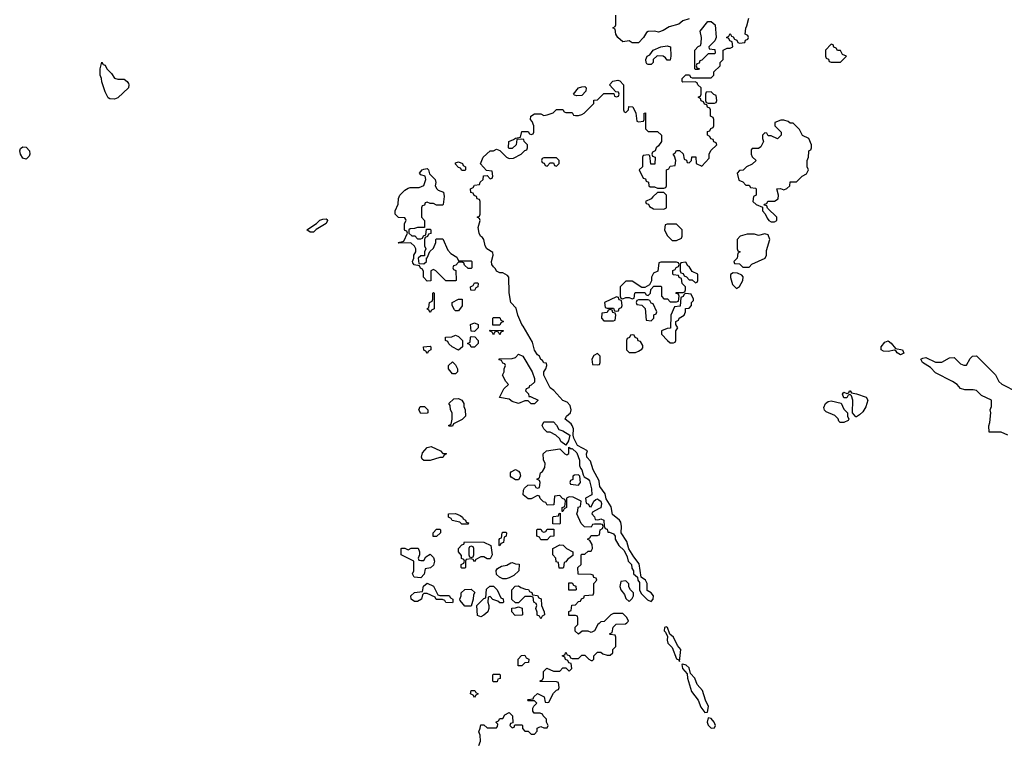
# Model space of a CAD drawing. Header units: inches. Extents: x 2601682 to 2755810, y 449311 to 584050.
# Tile 137 of 256: x 2666329 to 2672567, y 479230 to 483822. Entities that reach past the tile are written whole.
import ezdxf

# ---------------------------------------------------------------- set-up
doc = ezdxf.new("R2010")
doc.units = ezdxf.units.IN
doc.header["$MEASUREMENT"] = 0
for name, color, linetype in [('C6467', 7, 'Continuous'), ('C6468', 7, 'Continuous'), ('C6477', 7, 'Continuous'), ('C6478', 7, 'Continuous')]:
    doc.layers.add(name, color=color, linetype=linetype)

msp = doc.modelspace()

# ---------------------------------------------------------------- linework, layer by layer
at = {"layer": 'C6467', "color": 2, "elevation": 14}
for points in [[(2670000, 479996.4), (2669991.6, 479988.4), (2669971.3, 479948.7), (2669950, 479938), (2669930, 479948), (2669892.7, 479947.3), (2669870, 479928), (2669848, 479948), (2669848.4, 479971.6), (2669866, 479990), (2669866, 480000)], [(2669238, 479222), (2669248.7, 479250), (2669247.3, 479287.3), (2669238, 479310), (2669247.3, 479332.7), (2669250, 479354), (2669270, 479354), (2669290, 479334), (2669350, 479334), (2669356.4, 479343.6), (2669358, 479358), (2669346, 479370), (2669362, 479378), (2669370, 479394), (2669390, 479394), (2669403.1, 479416.9), (2669430, 479432), (2669452, 479410), (2669454, 479366), (2669438, 479362), (2669434, 479350), (2669450, 479334), (2669462, 479338), (2669466, 479354), (2669510, 479354), (2669514, 479350), (2669514, 479330), (2669530, 479314), (2669550, 479314), (2669570, 479294), (2669590, 479294), (2669607.3, 479312.7), (2669608.4, 479331.6), (2669620.4, 479339.6), (2669630, 479342), (2669650, 479334), (2669670, 479334), (2669678, 479350), (2669666, 479370), (2669666, 479390), (2669646, 479410), (2669642, 479422), (2669627.3, 479427.3), (2669588, 479428), (2669580.4, 479440.4), (2669580.4, 479459.6), (2669587.3, 479472.7), (2669606, 479490), (2669590, 479506), (2669550, 479506), (2669546, 479510), (2669550, 479514), (2669582, 479518), (2669586, 479530), (2669610, 479551.3), (2669651.1, 479531.1), (2669658, 479498), (2669670, 479494), (2669682, 479498), (2669710, 479554), (2669730, 479574), (2669742, 479578), (2669746, 479590), (2669742, 479622), (2669730, 479626), (2669627.3, 479627.3), (2669627.3, 479632.7), (2669642, 479638), (2669647.3, 479652.7), (2669648, 479692), (2669668, 479712), (2669710, 479694), (2669750, 479694), (2669770, 479714), (2669790, 479714), (2669810, 479694), (2669826, 479710), (2669822, 479742), (2669807.3, 479747.3), (2669802, 479762), (2669787.3, 479767.3), (2669782, 479782), (2669766, 479790), (2669782, 479798), (2669790, 479814), (2669798, 479798), (2669812.7, 479792.7), (2669818, 479778), (2669830, 479774), (2669870, 479774), (2669890, 479794), (2669910, 479794), (2669934, 479770), (2669950, 479762), (2669958, 479762), (2669966, 479770), (2669966, 479790), (2669990, 479814), (2670000, 479814)]]:
    msp.add_lwpolyline(points, dxfattribs=at)
for points in [[(2669487.3, 479727.3), (2669486, 479770), (2669507.3, 479792.7), (2669530, 479794), (2669538, 479778), (2669554, 479770), (2669551.6, 479748.4), (2669530, 479746), (2669510, 479728)], [(2669330, 479626), (2669326, 479630), (2669326, 479670), (2669330, 479674), (2669370, 479674), (2669374, 479670), (2669372.7, 479647.3), (2669358, 479642), (2669354, 479626), (2669350, 479626)], [(2669210, 479526), (2669202, 479542), (2669186, 479550), (2669190, 479572), (2669211.6, 479571.6), (2669218, 479558), (2669234, 479550), (2669218, 479542)]]:
    msp.add_lwpolyline(points, close=True, dxfattribs=at)
at = {"layer": 'C6468', "color": 2, "elevation": 14}
for points in [[(2666950, 483444.7), (2666990, 483444.7), (2667010.7, 483430.7), (2667018, 483418), (2667021, 483410), (2667018, 483390), (2666950, 483326), (2666930, 483318), (2666900.4, 483320.4), (2666890, 483326), (2666870, 483366), (2666848.9, 483428.9), (2666848, 483450), (2666838, 483470), (2666838, 483510), (2666850, 483554), (2666858, 483538), (2666870, 483534), (2666882, 483510), (2666910, 483482), (2666930, 483452)], [(2669859, 483339), (2669843.1, 483343.1), (2669838, 483350), (2669869.6, 483390.4), (2669890, 483397.3), (2669910, 483398), (2669918, 483390), (2669916, 483370), (2669890, 483341.2)], [(2666370, 482939), (2666350, 482944), (2666334, 482970), (2666329.2, 482990), (2666334, 483006), (2666350, 483016), (2666370, 483014.8), (2666390.8, 482990), (2666394, 482970), (2666390, 482958)], [(2669130, 482866), (2669122, 482882), (2669110, 482886), (2669090, 482906), (2669090, 482914), (2669110, 482922), (2669134, 482910), (2669138, 482898), (2669154, 482890), (2669154, 482870), (2669150, 482866)], [(2669730, 482946), (2669650, 482946), (2669638, 482942), (2669634, 482930), (2669638, 482918), (2669652.7, 482912.7), (2669658, 482898), (2669670, 482894), (2669690, 482914), (2669710, 482914), (2669718, 482898), (2669730, 482894), (2669746, 482910), (2669746, 482930)], [(2668970, 482646), (2668950, 482658), (2668930, 482658), (2668910, 482666), (2668898, 482662), (2668892.7, 482647.3), (2668878, 482642), (2668874, 482630), (2668874, 482570), (2668894, 482550), (2668894, 482506), (2668850, 482506), (2668830, 482498), (2668803.6, 482496.4), (2668794, 482490), (2668794, 482470), (2668812.7, 482452.7), (2668831.6, 482451.6), (2668850, 482434), (2668870, 482434), (2668882, 482438), (2668887.3, 482452.7), (2668902, 482458), (2668906, 482494), (2668930, 482494), (2668934, 482490), (2668932.7, 482467.3), (2668918, 482462), (2668912.7, 482447.3), (2668898, 482442), (2668894, 482430), (2668894, 482390), (2668902, 482370), (2668894, 482350), (2668894, 482326), (2668870, 482326), (2668854, 482310), (2668858, 482278), (2668890, 482274), (2668906, 482290), (2668906, 482314), (2668910, 482314), (2668927.3, 482352.7), (2668950, 482374), (2668966, 482410), (2668966, 482430), (2668970, 482434), (2669010, 482434), (2669041, 482361), (2669059.6, 482339.6), (2669098, 482318), (2669110, 482294), (2669190, 482294), (2669194, 482290), (2669194, 482250), (2669190, 482246), (2669170, 482246), (2669147.3, 482267.3), (2669142, 482282), (2669130, 482286), (2669110, 482286), (2669092.7, 482267.3), (2669078, 482262), (2669074, 482250), (2669078, 482238), (2669092, 482232), (2669094, 482170), (2669090, 482168), (2669028, 482168), (2668966, 482230), (2668950, 482238), (2668934, 482230), (2668932.7, 482167.3), (2668910, 482166), (2668888, 482190), (2668887.3, 482227.3), (2668882, 482242), (2668868, 482248), (2668862, 482262), (2668828.4, 482268.4), (2668820.4, 482280.4), (2668818, 482290), (2668826, 482310), (2668826, 482330), (2668838, 482350), (2668838, 482370), (2668830, 482386), (2668807.3, 482407.3), (2668730, 482406), (2668726, 482410), (2668762, 482418), (2668786, 482470), (2668782, 482482), (2668770, 482486), (2668767.3, 482492.7), (2668766, 482530), (2668778, 482550), (2668776.4, 482556.4), (2668770, 482566), (2668728.4, 482568.4), (2668708, 482590), (2668708.4, 482611.6), (2668727.3, 482652.7), (2668728, 482690), (2668738, 482710), (2668770, 482742), (2668790, 482754), (2668802, 482758), (2668860.4, 482759.6), (2668888.4, 482771.6), (2668902, 482810), (2668898, 482830), (2668870, 482838), (2668862, 482850), (2668878, 482870), (2668890, 482874.8), (2668910, 482878.8), (2668918.8, 482870), (2668925.4, 482845.4), (2668961, 482810), (2668966, 482790), (2668962, 482770), (2668971, 482751), (2668981, 482741), (2669013.4, 482730), (2669017.3, 482702.7), (2669012, 482650), (2669010, 482646)], [(2668170, 482475.3), (2668149.2, 482490), (2668210, 482530.8), (2668230, 482550.8), (2668250, 482558.8), (2668270, 482561), (2668275.9, 482555.9), (2668278.8, 482550), (2668270.4, 482529.6), (2668206.8, 482493.2), (2668190, 482475.3)], [(2668930, 481966), (2668922, 481982), (2668908.7, 481990), (2668922, 481998), (2668926, 482030), (2668942, 482038), (2668946, 482050), (2668946, 482090), (2668950, 482094), (2668954, 482090), (2668954, 481990), (2668938, 481982)], [(2669210, 482106), (2669187.3, 482107.3), (2669186, 482130), (2669202, 482138), (2669210, 482154), (2669230, 482154), (2669234, 482150), (2669231.6, 482128.4), (2669218, 482122)], [(2669090, 481978), (2669083.1, 481983.1), (2669068, 482010), (2669068, 482030), (2669110, 482052), (2669131.6, 482051.6), (2669131.6, 482008.4), (2669110, 481978)], [(2669370, 481886), (2669327.3, 481887.3), (2669326, 481930), (2669330, 481934), (2669370, 481934), (2669378, 481918), (2669394, 481910), (2669378, 481902)], [(2669210, 481846), (2669188.4, 481848.4), (2669186, 481890), (2669210, 481902), (2669234, 481890), (2669234, 481870)], [(2669370, 481826), (2669362, 481842), (2669350, 481846), (2669338, 481842), (2669330, 481826), (2669322, 481842), (2669306, 481850), (2669310, 481854), (2669392.7, 481852.7), (2669392.7, 481847.3), (2669378, 481842)], [(2669110, 481728), (2669068.4, 481748.4), (2669047.3, 481767.3), (2669042, 481782), (2669026, 481790), (2669026, 481810), (2669067.3, 481812.7), (2669090, 481822), (2669110, 481814), (2669134, 481790), (2669134, 481750)], [(2669190, 481746), (2669182, 481762), (2669166, 481770), (2669182, 481778), (2669186, 481810), (2669190, 481814), (2669212.7, 481812.7), (2669234, 481790), (2669234, 481770), (2669210, 481746)], [(2668910, 481706), (2668902, 481722), (2668888.4, 481728.4), (2668888, 481750), (2668930, 481754), (2668934, 481750), (2668934, 481730), (2668918, 481722)], [(2669554, 481434), (2669566, 481434), (2669614, 481410), (2669590, 481388), (2669570, 481388), (2669550, 481406), (2669530, 481406), (2669488.9, 481388.9), (2669450, 481402), (2669430, 481418), (2669368, 481428), (2669396.4, 481483.6), (2669426, 481510), (2669408.4, 481528.4), (2669388, 481570), (2669398, 481590), (2669398, 481610), (2669406, 481630), (2669402, 481642), (2669390, 481646), (2669382, 481662), (2669367.3, 481667.3), (2669367.3, 481672.7), (2669450, 481674), (2669470, 481682), (2669490, 481702), (2669516, 481690), (2669574.8, 481590), (2669591.3, 481548.7), (2669590, 481526), (2669570, 481506), (2669558, 481502), (2669554, 481490), (2669538, 481482), (2669534, 481470), (2669551.6, 481451.6)], [(2669070, 481578), (2669046, 481610), (2669046, 481630), (2669070, 481654), (2669090, 481634), (2669102, 481610), (2669102, 481590), (2669090, 481578)], [(2669050, 481246), (2669046, 481250), (2669062, 481258), (2669068, 481290), (2669068, 481330), (2669058, 481350), (2669056.4, 481376.4), (2669048, 481390), (2669080.4, 481419.6), (2669110, 481422), (2669131.1, 481411.1), (2669142, 481390), (2669142, 481370), (2669152, 481350), (2669154, 481310), (2669131.6, 481288.4), (2669078, 481262), (2669070, 481246)], [(2668870, 481326), (2668858, 481350), (2668866, 481370), (2668894, 481370), (2668914, 481350), (2668914, 481330), (2668910, 481328)], [(2669790, 481126), (2669758, 481150), (2669750, 481166), (2669726, 481190), (2669690, 481208), (2669670, 481208), (2669648.9, 481228.9), (2669638, 481250), (2669650, 481274), (2669710, 481274), (2669730, 481252), (2669745.4, 481225.4), (2669770, 481217.3), (2669814, 481190), (2669806.4, 481153.6)], [(2669010, 481074), (2669030, 481074), (2669034, 481070), (2669018, 481062), (2669010, 481048), (2668990, 481048), (2668930, 481029), (2668890, 481028), (2668878, 481038), (2668875.3, 481050), (2668882, 481078), (2668910, 481112), (2668936.9, 481116.9), (2668994, 481090)], [(2669470, 480906), (2669443.1, 480923.1), (2669438, 480930), (2669438, 480950), (2669443.1, 480956.9), (2669470, 480971.3), (2669490, 480962), (2669498, 480950), (2669502, 480930), (2669490, 480906)], [(2669870, 480938), (2669843.6, 480936.4), (2669834, 480930), (2669832.7, 480907.3), (2669818, 480902), (2669814, 480890), (2669818, 480878), (2669870, 480872), (2669882, 480890), (2669878, 480930)], [(2669130, 480626), (2669118, 480638), (2669068.4, 480648.4), (2669062, 480662), (2669046, 480670), (2669046, 480690), (2669090, 480692), (2669119.6, 480679.6), (2669134, 480670), (2669138, 480658), (2669154, 480650), (2669158, 480638), (2669172.7, 480632.7), (2669170, 480626)], [(2669750, 480626), (2669707.3, 480627.3), (2669706, 480670), (2669710, 480674), (2669742, 480678), (2669747.3, 480692.7), (2669754, 480694), (2669754, 480630)], [(2668970, 480546), (2668948, 480548), (2668948, 480570), (2668970, 480594), (2668990, 480594), (2668994, 480590), (2668994, 480570)], [(2669370, 480488), (2669366, 480490), (2669367.3, 480527.3), (2669370, 480534), (2669382, 480538), (2669386, 480570), (2669390, 480574), (2669410, 480574), (2669414, 480570), (2669411.6, 480548.4), (2669398, 480542), (2669394, 480510), (2669378, 480502)], [(2669630, 480526), (2669622, 480542), (2669606, 480550), (2669606, 480590), (2669610, 480594), (2669630, 480594), (2669638, 480578), (2669650, 480574), (2669662, 480578), (2669670, 480594), (2669712.7, 480592.7), (2669714, 480550), (2669690, 480546), (2669670, 480526)], [(2668870, 480394), (2668890, 480394), (2668902, 480418), (2668930, 480434), (2668950, 480414), (2668958, 480390), (2668950, 480366), (2668931.6, 480348.4), (2668898, 480342), (2668891.6, 480308.4), (2668870, 480286), (2668828, 480290), (2668818, 480310), (2668826, 480330), (2668826, 480390), (2668746, 480430), (2668746, 480470), (2668750, 480474), (2668770, 480474), (2668790, 480462), (2668810, 480474), (2668852.7, 480472.7), (2668862, 480450), (2668862, 480430), (2668854, 480410), (2668858, 480398)], [(2669290, 480406), (2669270, 480418), (2669250, 480418), (2669218, 480402), (2669210, 480386), (2669202, 480402), (2669190, 480406), (2669158, 480402), (2669154, 480390), (2669154, 480350), (2669150, 480346), (2669130, 480346), (2669126, 480350), (2669126, 480370), (2669142, 480378), (2669146, 480390), (2669142, 480402), (2669128.4, 480408.4), (2669127.3, 480427.3), (2669108, 480450), (2669108.4, 480471.6), (2669130, 480494), (2669142, 480498), (2669147.3, 480512.7), (2669270, 480512), (2669314, 480490), (2669322, 480430), (2669310, 480406)], [(2669190, 480486), (2669178, 480482), (2669174, 480470), (2669174, 480430), (2669178, 480418), (2669190, 480414), (2669202, 480418), (2669206, 480430), (2669206, 480470), (2669202, 480482)], [(2669770, 480346), (2669747.3, 480347.3), (2669742, 480382), (2669727.3, 480387.3), (2669726, 480410), (2669706, 480430), (2669706, 480470), (2669750, 480494), (2669772.7, 480492.7), (2669794, 480470), (2669834, 480450), (2669832.7, 480427.3), (2669799.6, 480400.4), (2669790, 480386), (2669778, 480382), (2669774, 480350)], [(2669390, 480278), (2669368.4, 480288.4), (2669350, 480306), (2669348.4, 480331.6), (2669356.4, 480343.6), (2669380.4, 480359.6), (2669414.6, 480365.4), (2669440.4, 480379.6), (2669450, 480382), (2669470, 480374), (2669492.7, 480372.7), (2669492, 480330), (2669459.8, 480300.2), (2669430, 480286), (2669410, 480278)], [(2668990, 480174), (2669050, 480174), (2669058, 480158), (2669074, 480150), (2669074, 480130), (2669070, 480126), (2669028.4, 480128.4), (2669022, 480142), (2669007.3, 480147.3), (2668968.4, 480148.4), (2668962, 480162), (2668910, 480186), (2668890, 480186), (2668882, 480178), (2668874, 480150), (2668850, 480135.3), (2668830, 480135.3), (2668809.2, 480149.2), (2668808, 480170), (2668830, 480192), (2668882, 480198), (2668887.3, 480232.7), (2668910, 480252), (2668951.3, 480231.3), (2668978, 480178)], [(2669370, 480126), (2669358, 480138), (2669327.3, 480147.3), (2669310, 480166), (2669298, 480162), (2669294, 480130), (2669302, 480110), (2669302, 480090), (2669294, 480070), (2669270, 480048), (2669250, 480038), (2669230, 480046), (2669226, 480110), (2669270, 480154), (2669282, 480158), (2669287.3, 480212.7), (2669308.4, 480231.6), (2669331.6, 480231.6), (2669354, 480210), (2669378, 480158), (2669392.7, 480152.7), (2669394, 480130), (2669390, 480126)], [(2669630, 480026), (2669622, 480042), (2669608.4, 480048.4), (2669607.3, 480067.3), (2669598, 480090), (2669606, 480110), (2669602, 480122), (2669586, 480130), (2669582, 480162), (2669570, 480166), (2669530, 480166), (2669490, 480126), (2669470, 480126), (2669447.3, 480147.3), (2669446, 480210), (2669467.3, 480232.7), (2669490, 480234), (2669503.6, 480223.6), (2669532.7, 480212.7), (2669551.6, 480211.6), (2669558, 480198), (2669572.7, 480192.7), (2669578, 480178), (2669610, 480174), (2669618, 480158), (2669632.7, 480152.7), (2669634, 480110), (2669652, 480070), (2669654, 480050), (2669638, 480042)], [(2669850, 480206), (2669807.3, 480207.3), (2669807.3, 480252.7), (2669830, 480254), (2669838, 480238), (2669852.7, 480232.7), (2669854, 480210)], [(2669150, 480106), (2669120.4, 480140.4), (2669118, 480150), (2669126, 480170), (2669126, 480190), (2669148.4, 480211.6), (2669190, 480214), (2669211.6, 480191.6), (2669203.6, 480176.4), (2669202, 480150), (2669190, 480106)], [(2669467.3, 480047.3), (2669446, 480070), (2669447.3, 480092.7), (2669470, 480094), (2669490, 480102), (2669512.7, 480092.7), (2669514, 480050), (2669510, 480048)]]:
    msp.add_lwpolyline(points, close=True, dxfattribs=at)
for points in [[(2670000, 480895.7), (2669999.5, 480899.5), (2669961.2, 480970), (2669945.2, 481025.2), (2669922, 481050), (2669919, 481070), (2669926, 481090), (2669863.7, 481123.7), (2669839, 481170), (2669835.3, 481190), (2669837.2, 481230), (2669829.2, 481250), (2669822, 481262), (2669784, 481290), (2669794, 481310), (2669819, 481330), (2669822.7, 481350), (2669816.5, 481376.5), (2669798, 481398), (2669770, 481408.7), (2669712.5, 481472.5), (2669689.2, 481489.2), (2669649.5, 481569.5), (2669649.5, 481590.5), (2669662, 481610), (2669668, 481630), (2669666, 481646), (2669650, 481648), (2669642, 481662), (2669630, 481668.7), (2669622, 481690), (2669610, 481699), (2669590, 481728.7), (2669578, 481778), (2669519.3, 481879.3), (2669509.2, 481890), (2669485.2, 481950), (2669474.6, 481994.6), (2669441.2, 482030), (2669429, 482091), (2669428, 482190), (2669420.4, 482200.4), (2669390, 482218), (2669370, 482218), (2669350, 482228.7), (2669344, 482244), (2669330, 482255.3), (2669321.2, 482270), (2669317.2, 482290), (2669328, 482330), (2669327.3, 482347.3), (2669289.2, 482370), (2669279, 482390), (2669269.2, 482430), (2669262, 482442), (2669249.3, 482450), (2669239, 482470), (2669234.6, 482505.4), (2669246, 482550), (2669242, 482562), (2669228, 482570), (2669242, 482578), (2669246, 482590), (2669246, 482670), (2669242, 482682), (2669227.3, 482687.3), (2669222, 482702), (2669207.3, 482707.3), (2669202, 482722), (2669187.3, 482727.3), (2669186, 482750), (2669202, 482758), (2669210, 482774), (2669242, 482778), (2669247.3, 482792.7), (2669266, 482810), (2669267.3, 482832.7), (2669290, 482834), (2669310, 482814), (2669322, 482818), (2669326, 482830), (2669322, 482862), (2669287.3, 482867.3), (2669248.4, 482908.4), (2669260.4, 482939.6), (2669266, 482950), (2669309.1, 482990.9), (2669330, 482992), (2669350, 483002), (2669370, 482994), (2669414, 482950), (2669430, 482942), (2669456.4, 482943.6), (2669506, 482970), (2669530, 482994), (2669542, 482998), (2669546, 483010), (2669546, 483030), (2669526, 483050), (2669522, 483062), (2669510, 483066), (2669478, 483062), (2669474, 483030), (2669450, 483006), (2669430, 483006), (2669426, 483010), (2669428, 483050), (2669458, 483062), (2669470, 483072), (2669502, 483078), (2669510, 483114), (2669550, 483114), (2669558, 483098), (2669570, 483094), (2669582, 483098), (2669586, 483110), (2669586, 483150), (2669576.4, 483176.4), (2669566, 483190), (2669568, 483210), (2669590, 483224.7), (2669630, 483224.7), (2669650, 483216), (2669670, 483218.8), (2669708.7, 483231.3), (2669730, 483254), (2669770, 483252), (2669778, 483238), (2669790, 483234), (2669830, 483234), (2669838, 483218), (2669850, 483214), (2669870, 483214), (2669890, 483222), (2669906, 483230), (2669966, 483290), (2669967.3, 483312.7), (2669990, 483314), (2670000, 483324)], [(2670000, 481696), (2669990, 481706), (2669965.4, 481694.6), (2669954, 481670), (2669958, 481638), (2669990, 481634), (2670000, 481637.3)], [(2670000, 480626), (2669970, 480626), (2669958, 480622), (2669950, 480606), (2669907.3, 480607.3), (2669886, 480630), (2669858, 480690), (2669866, 480710), (2669867.3, 480732.7), (2669882, 480738), (2669886, 480770), (2669836.4, 480796.4), (2669810, 480798), (2669794, 480790), (2669794, 480730), (2669778, 480722), (2669770, 480706), (2669766, 480706), (2669766, 480730), (2669782, 480738), (2669786, 480770), (2669782, 480782), (2669767.3, 480787.3), (2669750, 480806), (2669718, 480802), (2669712.7, 480747.3), (2669670, 480746), (2669662, 480762), (2669647.3, 480767.3), (2669627.3, 480787.3), (2669622, 480802), (2669610, 480806), (2669570, 480786), (2669550, 480786), (2669518, 480810), (2669520.4, 480839.6), (2669527.3, 480852.7), (2669548.4, 480871.6), (2669590, 480874), (2669598, 480858), (2669610, 480854), (2669622, 480858), (2669626, 480890), (2669622, 480902), (2669606, 480910), (2669622, 480918), (2669628, 480950), (2669640.4, 480959.6), (2669656.4, 480983.6), (2669658, 481010), (2669647.3, 481032.7), (2669646, 481070), (2669666, 481090), (2669750, 481102), (2669782, 481070), (2669795.3, 481064.7), (2669807.3, 481072.7), (2669807.3, 481112.7), (2669823.6, 481103.6), (2669830, 481104.7), (2669858, 481078), (2669876, 481030), (2669876, 480996), (2669881, 480981), (2669891, 480970), (2669898, 480938), (2669906, 480926), (2669930.5, 480910.5), (2669938.8, 480898.8), (2669951, 480850), (2669954, 480810), (2669914, 480790), (2669918, 480758), (2669932.7, 480752.7), (2669938, 480738), (2669950, 480734), (2669966, 480770), (2669978, 480782), (2669990, 480784.7), (2670000, 480778.1)], [(2670000, 480723.5), (2669958, 480702), (2669954, 480690), (2669971.6, 480671.6), (2669974, 480654), (2669990, 480652), (2670000, 480655)], [(2669866, 480000), (2669866, 480030), (2669862, 480042), (2669850, 480046), (2669807.3, 480047.3), (2669808.4, 480071.6), (2669822, 480078), (2669827.3, 480112.7), (2669850, 480114), (2669870, 480134), (2669882, 480138), (2669887.3, 480152.7), (2669902, 480158), (2669907.3, 480172.7), (2669962, 480178), (2669966, 480190), (2669966, 480250), (2669986, 480270), (2669982, 480282), (2669967.3, 480287.3), (2669962, 480302), (2669950, 480306), (2669867.3, 480307.3), (2669866, 480350), (2669886, 480370), (2669886, 480430), (2669890, 480434), (2669910, 480434), (2669930, 480454), (2669950, 480454), (2669958, 480470), (2669956.4, 480496.4), (2669942, 480522), (2669926, 480530), (2669942, 480538), (2669950, 480554), (2669990, 480554), (2670000, 480557.3)]]:
    msp.add_lwpolyline(points, dxfattribs=at)
at = {"layer": 'C6477', "color": 2, "elevation": 14}
for points in [[(2670000, 479814), (2670010, 479814), (2670023.6, 479803.6), (2670050, 479794), (2670070, 479794), (2670086, 479810), (2670086, 479830), (2670106, 479850), (2670106, 479910), (2670102, 479922), (2670070, 479926), (2670066, 479930), (2670082, 479938), (2670088.4, 479971.6), (2670108.4, 479991.6), (2670167.3, 479992.7), (2670175.2, 480000)], [(2670003.7, 480000), (2670000, 479996.4)]]:
    msp.add_lwpolyline(points, dxfattribs=at)
for points in [[(2670424.7, 479975.3), (2670414, 479970), (2670412, 479950), (2670421, 479941), (2670432.7, 479912.7), (2670431, 479890), (2670436, 479870), (2670463.5, 479843.5), (2670490, 479772), (2670504.7, 479764.7), (2670510, 479754), (2670517.2, 479830), (2670497.2, 479857.2), (2670470, 479908.7), (2670447.3, 479927.3), (2670433.2, 479970)], [(2670530, 479738), (2670524.7, 479735.3), (2670527.3, 479710), (2670556.9, 479676.9), (2670558.8, 479650), (2670585.5, 479565.5), (2670626.8, 479510), (2670645.2, 479465.2), (2670670, 479431.3), (2670687.3, 479432.7), (2670692.7, 479470), (2670673.2, 479510), (2670654, 479570), (2670621.2, 479610), (2670605.2, 479650), (2670579, 479679), (2670570, 479715.3), (2670552.1, 479732.1)], [(2670690, 479398), (2670684, 479370), (2670690, 479352), (2670710, 479332), (2670730, 479334), (2670738, 479350), (2670729, 479370), (2670710, 479394)]]:
    msp.add_lwpolyline(points, close=True, dxfattribs=at)
at = {"layer": 'C6478', "color": 2}
for points, elevation in [([(2670570, 483828), (2670530, 483815.3), (2670505.4, 483794.6), (2670443.5, 483776.5), (2670406.4, 483753.6), (2670376, 483744), (2670350, 483748.7), (2670310, 483748), (2670299.6, 483740.4), (2670282, 483710), (2670250, 483675.3), (2670210, 483675.3), (2670190, 483688), (2670150, 483682), (2670118, 483710), (2670106, 483730), (2670102, 483762), (2670086, 483770), (2670102, 483778), (2670106, 483790), (2670106, 483850)], 14), ([(2670000, 483324), (2670030, 483354), (2670094, 483354), (2670098, 483338), (2670110, 483334), (2670122, 483338), (2670126, 483350), (2670122, 483362), (2670106, 483366), (2670066, 483410), (2670087.3, 483432.7), (2670118, 483438), (2670130, 483434), (2670154, 483410), (2670154, 483250), (2670158, 483238), (2670170, 483234), (2670186, 483250), (2670187.3, 483272.7), (2670214, 483270), (2670232, 483230), (2670238, 483178), (2670250, 483174), (2670282, 483178), (2670286, 483190), (2670286, 483230), (2670292.7, 483232.7), (2670294, 483130), (2670310, 483114), (2670370, 483114), (2670394, 483090), (2670394, 483050), (2670376.9, 483023.1), (2670362, 483010), (2670354, 482990), (2670338, 482982), (2670334, 482970), (2670338, 482958), (2670354, 482950), (2670352.7, 482907.3), (2670327.3, 482907.3), (2670322, 482962), (2670310, 482966), (2670278, 482962), (2670274, 482950), (2670274, 482890), (2670254, 482870), (2670278, 482818), (2670292.7, 482812.7), (2670298, 482798), (2670312.7, 482792.7), (2670314, 482770), (2670323.6, 482763.6), (2670350, 482762), (2670370, 482754), (2670410, 482754), (2670422, 482758), (2670426, 482770), (2670426, 482870), (2670442, 482878), (2670450, 482894), (2670482, 482898), (2670486, 482930), (2670478, 482958), (2670468, 482970), (2670482, 482978), (2670490, 482994), (2670510, 482994), (2670532.7, 482972.7), (2670538, 482938), (2670552.7, 482932.7), (2670558, 482918), (2670570, 482914), (2670586, 482930), (2670587.3, 482952.7), (2670612.7, 482952.7), (2670614, 482910), (2670650, 482894), (2670696.4, 482943.6), (2670698, 482970), (2670707.3, 482992.7), (2670746, 483030), (2670742, 483042), (2670727.3, 483047.3), (2670722, 483062), (2670707.3, 483067.3), (2670702, 483082), (2670686, 483090), (2670687.3, 483112.7), (2670702, 483118), (2670707.3, 483132.7), (2670722, 483138), (2670726, 483150), (2670726, 483190), (2670722, 483202), (2670706, 483210), (2670706, 483250), (2670702, 483262), (2670687.3, 483267.3), (2670682, 483282), (2670667.3, 483287.3), (2670662, 483302), (2670647.3, 483307.3), (2670642, 483322), (2670628.4, 483328.4), (2670630, 483334), (2670642, 483338), (2670646, 483350), (2670646, 483390), (2670626, 483410), (2670622, 483422), (2670607.3, 483427.3), (2670530, 483426), (2670526, 483430), (2670526, 483450), (2670550, 483472), (2670572, 483472), (2670578, 483458), (2670590, 483454), (2670710, 483454), (2670726, 483470), (2670727.3, 483492.7), (2670766, 483530), (2670766, 483550), (2670786, 483570), (2670786, 483630), (2670810, 483642), (2670830, 483642), (2670846, 483650), (2670842, 483682), (2670827.3, 483687.3), (2670822, 483702), (2670806, 483710), (2670822, 483718), (2670830, 483734), (2670838, 483718), (2670850, 483714), (2670858, 483698), (2670872.7, 483692.7), (2670878, 483678), (2670890, 483674), (2670922, 483678), (2670927.3, 483692.7), (2670942, 483698), (2670946, 483710), (2670942, 483722), (2670926, 483730), (2670928.4, 483768.4), (2670936.4, 483783.6), (2670948.4, 483831.6)], 14), ([(2670000, 481637.3), (2670002, 481638), (2670006, 481650), (2670006, 481690), (2670000, 481696)], 14), ([(2672588.4, 481188.4), (2672547.3, 481207.3), (2672470, 481208), (2672468.9, 481248.9), (2672475.3, 481270), (2672482, 481330), (2672478, 481350), (2672486, 481370), (2672486, 481410), (2672421.5, 481441.5), (2672390, 481472.7), (2672370, 481477), (2672317, 481477), (2672290, 481484), (2672268.7, 481510), (2672239, 481530), (2672130, 481585.2), (2672098.6, 481618.6), (2672048.7, 481650), (2672038, 481670), (2672050, 481678), (2672070, 481682), (2672130, 481652), (2672170, 481652), (2672220.4, 481679.6), (2672250, 481682), (2672290, 481642), (2672310, 481632), (2672327.3, 481632.7), (2672350, 481674), (2672366, 481690), (2672390, 481691.3), (2672510, 481572), (2672532, 481530), (2672550, 481512), (2672650, 481460.7)], 10), ([(2670000, 480655), (2670010, 480658), (2670030, 480651.3), (2670032.7, 480612.7), (2670038, 480598), (2670050, 480594), (2670054, 480574), (2670066, 480574), (2670090, 480564.7), (2670101, 480550), (2670101, 480530), (2670124.7, 480490), (2670158.5, 480458.5), (2670178, 480418), (2670184.7, 480390), (2670206, 480370), (2670206.8, 480346.8), (2670218, 480330), (2670218, 480310), (2670242, 480290), (2670244.7, 480270), (2670255.3, 480255.3), (2670256, 480210), (2670265.4, 480185.4), (2670305.5, 480145.5), (2670330, 480136), (2670341.2, 480150), (2670345.2, 480170), (2670330, 480189), (2670304.5, 480204.5), (2670305.2, 480250), (2670294, 480270), (2670266, 480290), (2670254, 480374), (2670219, 480419), (2670188.9, 480468.9), (2670174.5, 480514.5), (2670139, 480570), (2670141.2, 480610), (2670137.2, 480637.2), (2670129, 480650), (2670085.6, 480685.6), (2670076, 480736), (2670045.2, 480785.2), (2670037.5, 480817.5), (2670004.1, 480864.1), (2670000, 480895.7)], 14), ([(2670000, 480778.1), (2670010.9, 480770.9), (2670015.3, 480755.3), (2670010, 480728.7), (2670000, 480723.5)], 14), ([(2670000, 480557.3), (2670002, 480558), (2670006, 480590), (2670022, 480598), (2670026, 480610), (2670022, 480622), (2670010, 480626), (2670000, 480626)], 14), ([(2670175.2, 480000), (2670186, 480010), (2670174.6, 480034.6), (2670150, 480058), (2670090, 480058), (2670074, 480050), (2670031.6, 480008.4), (2670010, 480006), (2670003.7, 480000)], 14)]:
    msp.add_lwpolyline(points, dxfattribs=dict(at, elevation=elevation))
for points, elevation in [([(2670610, 483506), (2670606, 483510), (2670606, 483630), (2670627.3, 483652.7), (2670642, 483658), (2670647.3, 483672.7), (2670648, 483710), (2670639, 483750), (2670689.4, 483810.6), (2670710, 483811.3), (2670736, 483790), (2670742, 483710), (2670732.7, 483687.3), (2670694, 483650), (2670698, 483638), (2670732.7, 483632.7), (2670734, 483610), (2670730, 483606), (2670690, 483606), (2670650, 483566), (2670638, 483562), (2670632.7, 483547.3), (2670618, 483542), (2670614, 483530), (2670618, 483518), (2670632.7, 483512.7), (2670630, 483506)], 14), ([(2670430, 483566), (2670420.4, 483580.4), (2670406, 483590), (2670367.3, 483592.7), (2670342, 483570), (2670342, 483550), (2670330, 483538), (2670310, 483538), (2670303.1, 483543.1), (2670298, 483550), (2670295.3, 483570), (2670305.2, 483590), (2670320.2, 483599.8), (2670342, 483630), (2670390.7, 483650.7), (2670430, 483656), (2670452, 483650), (2670454, 483590), (2670450, 483566)], 14), ([(2671470, 483666), (2671434, 483630), (2671434, 483590), (2671438, 483578), (2671452.7, 483572.7), (2671458, 483558), (2671470, 483554), (2671530, 483554), (2671566, 483590), (2671542, 483602), (2671530, 483626), (2671510, 483626), (2671502, 483642), (2671487.3, 483647.3), (2671482, 483662)], 14), ([(2670710, 483366), (2670678, 483362), (2670674, 483350), (2670674, 483310), (2670678, 483298), (2670690, 483294), (2670730, 483294), (2670742, 483298), (2670746, 483310), (2670742, 483342), (2670727.3, 483347.3)], 14), ([(2671170, 483186), (2671150, 483186), (2671114, 483170), (2671114, 483150), (2671154, 483110), (2671154, 483090), (2671130, 483068), (2671090, 483086), (2671070, 483086), (2671062, 483102), (2671050, 483106), (2671034, 483090), (2671034, 483070), (2671042, 483050), (2671023.6, 483016.4), (2671010, 483006), (2670970, 483006), (2670963.6, 482996.4), (2670962, 482970), (2670970, 482954), (2670994, 482930), (2670970, 482906), (2670934, 482890), (2670911.6, 482868.4), (2670890, 482866), (2670874, 482850), (2670885.4, 482805.4), (2670910, 482794), (2670930, 482774), (2670950, 482774), (2670958, 482758), (2670990, 482754), (2670994, 482750), (2670994, 482710), (2670978, 482702), (2670974, 482670), (2670994, 482650), (2671034, 482634), (2671034, 482610), (2671052.7, 482592.7), (2671063.6, 482563.6), (2671074, 482550), (2671090, 482542), (2671110, 482542), (2671126, 482550), (2671126, 482570), (2671067.3, 482627.3), (2671062, 482642), (2671046, 482646), (2671047.3, 482652.7), (2671062, 482658), (2671068, 482672), (2671110, 482672), (2671134, 482686), (2671135.3, 482710), (2671126, 482750), (2671148.4, 482751.6), (2671170, 482744.7), (2671190, 482752), (2671208, 482770), (2671210, 482794), (2671250, 482794), (2671286, 482830), (2671314.6, 482845.4), (2671326, 482870), (2671318, 482890), (2671318, 482930), (2671326, 482950), (2671327.3, 482987.3), (2671330, 482994), (2671342, 482998), (2671346, 483010), (2671346, 483030), (2671328.4, 483068.4), (2671288.9, 483088.9), (2671270, 483126), (2671230, 483166), (2671210, 483166), (2671196.4, 483176.4)], 14), ([(2670410, 482726), (2670370, 482726), (2670339.6, 482700.4), (2670330, 482686), (2670294, 482670), (2670298, 482658), (2670312.7, 482652.7), (2670318, 482638), (2670343.6, 482623.6), (2670410, 482622), (2670426, 482630), (2670426, 482710)], 14), ([(2670490, 482526), (2670430, 482526), (2670418, 482522), (2670414, 482490), (2670430, 482454), (2670462, 482422), (2670490, 482422), (2670522, 482438), (2670526, 482450), (2670526, 482490)], 14), ([(2671050, 482466), (2671010, 482455.3), (2670983.1, 482463.1), (2670936.9, 482463.1), (2670894, 482450), (2670874, 482430), (2670874, 482370), (2670878, 482358), (2670894, 482350), (2670878, 482342), (2670874, 482310), (2670854, 482290), (2670858, 482278), (2670890, 482274), (2670910, 482254), (2670950, 482254), (2670967.3, 482272.7), (2671052.7, 482310), (2671059.3, 482330), (2671060.9, 482359.1), (2671082, 482430), (2671070, 482458)], 14), ([(2670490, 482286), (2670390, 482286), (2670378, 482282), (2670371.3, 482228.7), (2670344.7, 482215.3), (2670332, 482190), (2670332, 482168), (2670318, 482142), (2670290, 482126), (2670270, 482126), (2670210, 482166), (2670170, 482166), (2670134, 482130), (2670134, 482070), (2670138, 482058), (2670150, 482054), (2670170, 482062), (2670190, 482062), (2670210, 482054), (2670222, 482058), (2670226, 482090), (2670230, 482094), (2670290, 482094), (2670298, 482078), (2670310, 482074), (2670326, 482090), (2670327.3, 482112.7), (2670347.3, 482132.7), (2670390, 482134), (2670394, 482130), (2670394, 482070), (2670410, 482054), (2670432.7, 482052.7), (2670450, 482034), (2670490, 482034), (2670502, 482038), (2670506, 482070), (2670502, 482082), (2670487.3, 482087.3), (2670487.3, 482092.7), (2670530, 482094), (2670542, 482098), (2670546, 482110), (2670546, 482130), (2670526, 482150), (2670522, 482182), (2670507.3, 482187.3), (2670502, 482202), (2670470, 482206), (2670466, 482210), (2670467.3, 482232.7), (2670482, 482238), (2670487.3, 482252.7), (2670502, 482258), (2670506, 482270), (2670502, 482282)], 14), ([(2670550, 482286), (2670518, 482282), (2670514, 482270), (2670514, 482230), (2670518, 482218), (2670532.7, 482212.7), (2670538, 482198), (2670552.7, 482192.7), (2670570, 482174), (2670590, 482174), (2670610, 482154), (2670622, 482158), (2670626, 482170), (2670626, 482210), (2670590, 482226), (2670570, 482258), (2670562, 482262)], 14), ([(2670850, 482218), (2670832, 482208), (2670831.6, 482188.4), (2670844.5, 482144.5), (2670870, 482118), (2670890, 482130.8), (2670909.4, 482170), (2670913.2, 482193.2), (2670904, 482204), (2670876.4, 482216.4)], 14), ([(2670110, 482066), (2670034, 482030), (2670038, 481998), (2670050, 481994), (2670090, 481994), (2670098, 481978), (2670110, 481974), (2670122, 481978), (2670127.3, 481992.7), (2670142, 481998), (2670146, 482010), (2670142, 482042), (2670127.3, 482047.3), (2670122, 482062)], 14), ([(2670310, 482046), (2670250, 482046), (2670238, 482042), (2670234, 482030), (2670238, 482018), (2670270, 482014), (2670291.6, 481991.6), (2670298, 481918), (2670330, 481914), (2670346, 481930), (2670347.3, 481952.7), (2670362, 481958), (2670366, 481970), (2670342, 482022), (2670330, 482026), (2670322, 482042)], 14), ([(2670550, 482086), (2670538, 482082), (2670532.7, 482067.3), (2670518, 482062), (2670512.7, 482007.3), (2670478, 482002), (2670454, 481950), (2670452.7, 481867.3), (2670430, 481866), (2670394, 481850), (2670394, 481830), (2670434, 481790), (2670450, 481774), (2670470, 481774), (2670482, 481778), (2670486, 481790), (2670486, 481850), (2670498, 481870), (2670486, 481890), (2670486, 481910), (2670502, 481918), (2670506, 481930), (2670538, 481950), (2670546, 481970), (2670547.3, 481992.7), (2670570, 481994), (2670586, 482010), (2670586, 482030), (2670598, 482042), (2670598, 482050), (2670582, 482082)], 14), ([(2670070, 481986), (2670058, 481982), (2670050, 481966), (2670018, 481962), (2670014, 481930), (2670030, 481914), (2670090, 481914), (2670102, 481918), (2670106, 481950), (2670102, 481962), (2670087.3, 481967.3), (2670082, 481982)], 14), ([(2670210, 481826), (2670198, 481822), (2670192.7, 481807.3), (2670178, 481802), (2670174, 481790), (2670174, 481730), (2670190, 481714), (2670230, 481714), (2670250, 481722), (2670270, 481734), (2670276.4, 481743.6), (2670276.4, 481756.4), (2670262, 481782), (2670247.3, 481787.3), (2670242, 481802), (2670227.3, 481807.3), (2670222, 481822)], 14), ([(2671910, 481699), (2671888.7, 481710), (2671882, 481722), (2671870, 481728.7), (2671830, 481719.5), (2671800.7, 481720.7), (2671786, 481730), (2671787, 481750), (2671810, 481778.8), (2671830, 481786), (2671850, 481772), (2671878, 481738), (2671922, 481730), (2671930, 481708)], 10), ([(2671626, 481306), (2671606, 481330), (2671608, 481410), (2671598, 481438), (2671590, 481446), (2671578, 481442), (2671570, 481426), (2671550, 481426), (2671542, 481450), (2671550, 481462), (2671570, 481454), (2671582, 481458), (2671586, 481470), (2671591, 481471), (2671598, 481458), (2671630, 481452), (2671692, 481430), (2671702, 481410), (2671690, 481368), (2671670, 481338), (2671650, 481318), (2671630, 481306)], 10), ([(2671550, 481268.7), (2671526, 481270), (2671518, 481278), (2671513.6, 481293.6), (2671494, 481314), (2671438, 481338), (2671427.3, 481347.3), (2671424, 481364), (2671433.2, 481390), (2671450, 481402), (2671470, 481407.7), (2671532.7, 481392.7), (2671550, 481354), (2671574, 481330), (2671574, 481310), (2671582, 481290), (2671578, 481282)], 10), ([(2670170, 480266), (2670138, 480262), (2670132, 480230), (2670138, 480210), (2670159.8, 480179.8), (2670170, 480154), (2670190, 480134), (2670210, 480154), (2670218, 480170), (2670218, 480190), (2670198, 480210), (2670188.4, 480228.4), (2670187.3, 480247.3)], 14)]:
    msp.add_lwpolyline(points, close=True, dxfattribs=dict(at, elevation=elevation))

doc.saveas('drawing.dxf')
